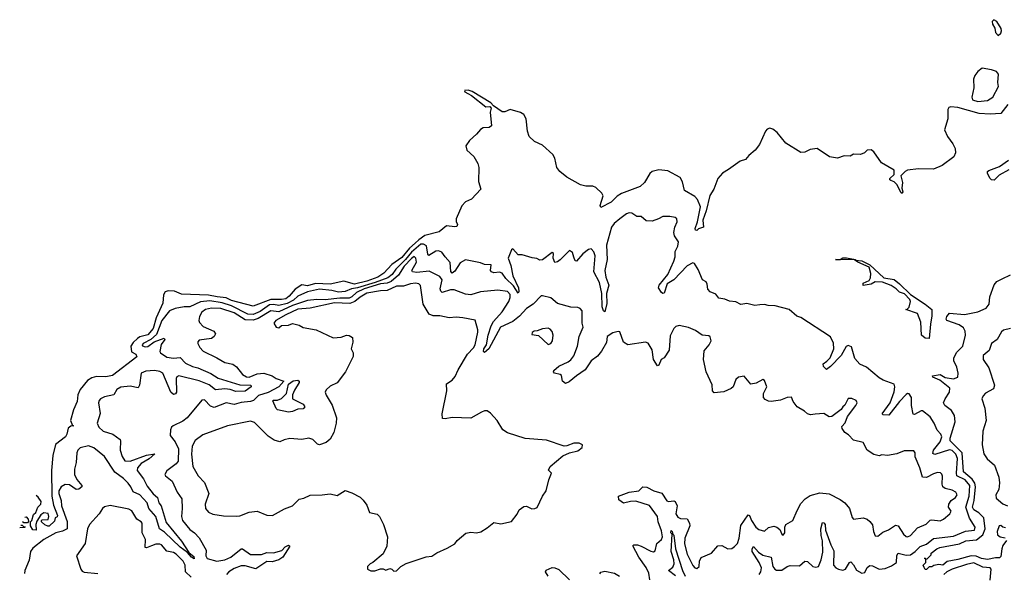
# Model space of a CAD drawing. Extents: x 2528690 to 2677062, y 911844 to 1023253.
# Tile 55 of 145: x 2551588 to 2558870, y 994205 to 998299. Entities that reach past the tile are written whole.
import ezdxf

# ---------------------------------------------------------------- set-up
doc = ezdxf.new("R2010")
doc.units = 0

msp = doc.modelspace()

# ---------------------------------------------------------------- linework, layer by layer
at = {"layer": '0CON10XD'}
for points in [[(2558825, 998182.5), (2558845, 998200), (2558850, 998215), (2558846.2, 998233.8), (2558815, 998285.6), (2558791.4, 998298.6), (2558780, 998285), (2558783.3, 998265), (2558800, 998235), (2558804.3, 998204.3), (2558825, 998182.5)], [(2558675, 997694.3), (2558745, 997700), (2558786, 997725), (2558825.7, 997805), (2558821.1, 997835), (2558826.9, 997895), (2558811.2, 997915), (2558775, 997928.6), (2558705, 997940), (2558675, 997915.6), (2558653, 997887), (2558642.4, 997857.6), (2558644.3, 997795), (2558629.1, 997725), (2558635.7, 997705.7), (2558675, 997694.3)], [(2554876.4, 997771.6), (2554880, 997765), (2554902.1, 997752.1), (2554928.7, 997738.7), (2555034.4, 997655), (2555065.5, 997655.5), (2555075.5, 997645.5), (2555066.8, 997615), (2555077.1, 997512.9), (2555059.3, 997500.7), (2555015, 997499.4), (2554995, 997487.8), (2554967.1, 997452.9), (2554914.3, 997405), (2554887.4, 997365), (2554894.7, 997334.7), (2554947.3, 997287.3), (2554975.7, 997235), (2554983, 997205), (2554981.3, 997101.3), (2554998.1, 997045), (2554928, 996972), (2554885, 996951.1), (2554858.2, 996921.8), (2554815.8, 996825), (2554815.9, 996805.9), (2554826.5, 996785), (2554820.8, 996769.2), (2554805, 996765.8), (2554745, 996773.3), (2554688.9, 996731.1), (2554585, 996702.2), (2554538.4, 996671.6), (2554513, 996645), (2554471.2, 996608.8), (2554415, 996540), (2554340.5, 996489.5), (2554280.7, 996425), (2554235.8, 996395), (2554155, 996365.7), (2554065, 996344), (2553985, 996364.6), (2553885, 996343.2), (2553775, 996348.8), (2553715, 996330.6), (2553675, 996338.1), (2553624.1, 996305.9), (2553581.3, 996255), (2553555, 996235.5), (2553525, 996229), (2553445, 996230.7), (2553315, 996181.1), (2553155, 996222.7), (2553115, 996243), (2553048.7, 996248.7), (2552985, 996261.6), (2552785, 996269.8), (2552731.3, 996291.3), (2552685, 996293.9), (2552663.2, 996286.8), (2552651.2, 996265), (2552645, 996201.8), (2552596.6, 996095), (2552575, 996015.8), (2552535, 995969.5), (2552477.2, 995952.8), (2552458.8, 995941.2), (2552427.3, 995912.7), (2552409.4, 995885), (2552413.6, 995843.6), (2552445.5, 995825), (2552453.8, 995805), (2552273.5, 995666.5), (2552225, 995657.7), (2552155, 995659.3), (2552120.4, 995649.6), (2552088.5, 995631.5), (2552033.8, 995565), (2552017.8, 995525), (2552013.4, 995475), (2551986.1, 995413.9), (2551964.2, 995335), (2551978.3, 995298.3), (2551987.5, 995295), (2551965, 995292.5), (2551945, 995277.5), (2551936.7, 995235), (2551926.2, 995215), (2551852.6, 995157.4), (2551833.6, 995075), (2551822.2, 994965), (2551825.7, 994775.7), (2551837.8, 994707.8), (2551867, 994633), (2551865, 994622.5), (2551850, 994615), (2551845, 994590), (2551805, 994553.3), (2551795, 994552.5), (2551773.9, 994563.9), (2551750, 994585), (2551750, 994595), (2551755, 994600), (2551797, 994603), (2551802.5, 994625), (2551798.3, 994648.3), (2551765, 994652.5), (2551745, 994637.5), (2551715, 994590), (2551706.7, 994565), (2551710, 994525), (2551685, 994527.5), (2551667.5, 994555), (2551667.5, 994585), (2551676.7, 994595), (2551689.3, 994640.7), (2551705.8, 994654.2), (2551722.5, 994695), (2551743.6, 994716.4), (2551746.1, 994736.1), (2551725, 994767.5), (2551709.6, 994780)], [(2558895, 997671.2), (2558844.4, 997605.6), (2558765, 997599.1), (2558684.5, 997604.5), (2558525, 997648.8), (2558475.3, 997655.3), (2558460.5, 997649.5), (2558453.3, 997635), (2558450.9, 997565), (2558428.5, 997485), (2558450.8, 997435), (2558490, 997380), (2558506.7, 997345), (2558508.9, 997315), (2558496.1, 997283.9), (2558409.2, 997220.8), (2558345, 997194.4), (2558235, 997196.7), (2558155, 997185.7), (2558135.5, 997175), (2558105.5, 997144.5), (2558115.9, 997095), (2558112.7, 997052.7), (2558120, 997025), (2558115, 997014), (2558105, 997022), (2558078, 997078), (2558055, 997098.5), (2558029.4, 997109.4), (2558022, 997115), (2558024.2, 997125), (2558055.5, 997155), (2558055.4, 997185), (2557961.1, 997241.1), (2557905, 997322.5), (2557885, 997336.2), (2557855.5, 997334.5), (2557835.7, 997315), (2557805, 997301.6), (2557755.5, 997304.5), (2557730.1, 997289.9), (2557685, 997290.9), (2557635, 997275.5), (2557576.5, 997285), (2557485, 997345.8), (2557435, 997338.4), (2557395, 997318.6), (2557365, 997316.8), (2557254.4, 997384.4), (2557188.9, 997465), (2557159, 997489), (2557135, 997497.1), (2557115, 997488), (2557104.7, 997475), (2557060, 997375), (2557027.4, 997332.6), (2556979.4, 997295), (2556955, 997265.7), (2556915, 997252.1), (2556829.8, 997190.2), (2556785, 997162.6), (2556750, 997125), (2556721.9, 997045), (2556691.8, 996998.2), (2556664.3, 996885), (2556640, 996815), (2556644.2, 996765), (2556608.3, 996751.7), (2556595, 996740), (2556585, 996742.5), (2556584.3, 996755), (2556600.2, 996805), (2556621.6, 996915), (2556599.7, 996969.7), (2556582, 996992), (2556504.5, 997034.5), (2556489.2, 997099.2), (2556472.6, 997132.6), (2556380.8, 997180.8), (2556315, 997187.8), (2556265, 997176), (2556248.9, 997161.1), (2556207.9, 997095), (2556175.9, 997065), (2556037.7, 997012.3), (2556007.3, 996992.7), (2555961.2, 996948.8), (2555885, 996910), (2555880.8, 996925), (2555904, 996995), (2555892.5, 997015), (2555848.5, 997058.5), (2555827.7, 997067.7), (2555775, 997066.5), (2555735, 997077.4), (2555635.3, 997135), (2555582.7, 997175), (2555559.1, 997205), (2555545.8, 997275), (2555530.8, 997300.8), (2555455, 997371.1), (2555395, 997396.9), (2555355.3, 997435), (2555342.7, 997475), (2555334.6, 997565), (2555317.2, 997597.2), (2555291.3, 997611.3), (2555215, 997634.5), (2555175, 997617.9), (2555155, 997618.4), (2555091.3, 997661.3), (2555071.9, 997685), (2554935, 997767.3), (2554903.6, 997776.4), (2554878.5, 997776.2)], [(2558902.4, 997187.6), (2558832.2, 997147.8), (2558795, 997112.5), (2558775, 997113.3), (2558765, 997123.3), (2558745, 997162.5), (2558746.7, 997175), (2558755, 997183.3), (2558835, 997212.5), (2558900.6, 997259.4)], [(2558024.8, 995465.2), (2558056.1, 995546.1), (2558060, 995585), (2558055, 995603.3), (2557975, 995632), (2557945, 995650), (2557850.3, 995730.3), (2557801.7, 995751.7), (2557764.4, 995794.4), (2557740.5, 995880.5), (2557715, 995889.2), (2557699.1, 995880.9), (2557663.8, 995816.2), (2557585, 995733.8), (2557555, 995712), (2557533.3, 995735), (2557529.2, 995755), (2557557.2, 995772.8), (2557581.4, 995798.6), (2557610, 995865), (2557607.6, 995907.6), (2557584.5, 995954.5), (2557365.7, 996095.7), (2557335, 996106.2), (2557277.5, 996155), (2557175, 996182), (2557124.2, 996184.2), (2557095, 996193.8), (2557060.5, 996189.5), (2557025, 996186.2), (2556965, 996199.2), (2556922, 996192), (2556885, 996211.2), (2556837, 996217), (2556802.3, 996232.3), (2556759.3, 996239.3), (2556735, 996270), (2556695, 996287.5), (2556677.5, 996305), (2556673, 996343), (2556665, 996360), (2556637.5, 996375), (2556605, 996452.5), (2556578.8, 996495), (2556565, 996500.8), (2556525, 996479.5), (2556425.2, 996374.8), (2556377.1, 996345), (2556355, 996277.5), (2556345, 996273.8), (2556335, 996281.1), (2556312.2, 996315), (2556316.2, 996335), (2556380.6, 996415), (2556425, 996514), (2556434.4, 996545), (2556434.4, 996585), (2556454.4, 996625), (2556458.9, 996655), (2556429.8, 996699.8), (2556424.5, 996725), (2556432.2, 996765), (2556449.2, 996805), (2556447.3, 996827.3), (2556435, 996836.2), (2556395, 996844.2), (2556345, 996843.3), (2556313.3, 996826.7), (2556265, 996810), (2556220.7, 996810.7), (2556185, 996842.5), (2556153, 996843), (2556115, 996867.5), (2556095, 996870), (2556075, 996862.5), (2556025, 996825.8), (2555985, 996792.5), (2555965, 996764), (2555928.3, 996631.7), (2555931.4, 996525), (2555915.9, 996444.1), (2555922.4, 996395), (2555945.6, 996335), (2555928.7, 996275), (2555930.3, 996199.7), (2555915, 996137.5), (2555905, 996146.7), (2555894.4, 996175), (2555892.2, 996275), (2555875.7, 996355.7), (2555833.6, 996435), (2555842.7, 996552.7), (2555835, 996582.7), (2555815, 996604.5), (2555795, 996600), (2555753.1, 996566.9), (2555705, 996514.2), (2555695, 996516.7), (2555687.1, 996542.9), (2555675, 996576.7), (2555655, 996591.2), (2555585, 996523.3), (2555565, 996508.6), (2555545, 996504.2), (2555534.3, 996534.3), (2555535, 996570), (2555526.4, 996576.4), (2555455, 996523.3), (2555435, 996520), (2555413, 996533), (2555377, 996537), (2555305, 996560), (2555275, 996560), (2555235, 996603.3), (2555225, 996596.2), (2555200.5, 996535), (2555220.4, 996480.4), (2555234.8, 996405), (2555277.4, 996315), (2555280.4, 996289.6), (2555275, 996277.1), (2555240.6, 996330.6), (2555182.7, 996385), (2555155, 996423.7), (2555135, 996432.9), (2555095, 996425.8), (2555076.7, 996435), (2555070, 996445), (2555075, 996486.7), (2555025, 996487.5), (2554995, 996501.2), (2554885, 996524), (2554845, 996500), (2554805, 996439.7), (2554785, 996423.4), (2554777.5, 996437.5), (2554772.3, 996502.3), (2554734.4, 996545), (2554709.5, 996579.5), (2554685, 996590.4), (2554665, 996586.7), (2554613.8, 996553.8), (2554605.4, 996565.4), (2554595.5, 996625.5), (2554575, 996639.6), (2554555, 996637.6), (2554485, 996580.6), (2554441.1, 996525), (2554369.4, 996455), (2554341.7, 996415), (2554309.4, 996390.6), (2554217.4, 996355), (2554085.5, 996315.5), (2554042, 996308), (2553995, 996288.6), (2553945, 996283.2), (2553897.2, 996297.2), (2553805, 996306), (2553715, 996287.1), (2553645.7, 996255), (2553613.2, 996225), (2553565, 996201.1), (2553505, 996184.9), (2553465, 996193.3), (2553435, 996189.8), (2553365, 996142.1), (2553315, 996119.7), (2553275, 996122.2), (2553155, 996183.9), (2553086.1, 996206.1), (2552995, 996219.1), (2552925, 996211.2), (2552845, 996176), (2552805, 996175.7), (2552736.9, 996163.1), (2552695.3, 996144.7), (2552639.1, 996075), (2552599.9, 995970.1), (2552557.1, 995932.9), (2552500.4, 995905), (2552493.8, 995895), (2552496.4, 995886.4), (2552515, 995878.9), (2552535, 995881.2), (2552582.4, 995917.6), (2552655, 995942.9), (2552661.9, 995935), (2552633.3, 995896.7), (2552624.8, 995845), (2552628.5, 995835), (2552675, 995804.1), (2552725, 995796.2), (2552775, 995800), (2552815, 995760), (2552864.5, 995734.5), (2552906.2, 995723.8), (2553001.2, 995681.2), (2553055, 995647.2), (2553215, 995597.7), (2553296.9, 995595), (2553298.5, 995585), (2553255, 995551), (2553185, 995548.5), (2553145, 995563.6), (2553105, 995570.1), (2553035, 995562.2), (2552988, 995598), (2552915, 995629.3), (2552765, 995665.4), (2552751, 995659), (2552744.1, 995645), (2552746.9, 995545), (2552738.9, 995531.1), (2552725, 995526.8), (2552705, 995543.2), (2552645, 995684.2), (2552625, 995696.8), (2552585, 995704.8), (2552519.6, 995700.4), (2552485, 995685.6), (2552474.8, 995595.2), (2552464.5, 995575.5), (2552405, 995588.9), (2552335, 995582.5), (2552306.4, 995565), (2552284, 995525), (2552215, 995510), (2552185.9, 995494.1), (2552176.1, 995483.9), (2552171.5, 995465), (2552182.8, 995387.2), (2552161.5, 995315), (2552173.8, 995285), (2552205, 995255.3), (2552276, 995235), (2552329.5, 995195), (2552334, 995184), (2552331.6, 995115), (2552345, 995069.6), (2552365, 995036.8), (2552405, 995034.8), (2552525, 995078.9), (2552587.8, 995087.8), (2552545, 995052.4), (2552485, 995017.9), (2552459, 994985), (2552457.4, 994965), (2552503.3, 994903.3), (2552529.3, 994849.3), (2552575, 994793.4), (2552606.1, 994766.1), (2552617.3, 994725), (2552632.7, 994702.7), (2552671.8, 994581.8), (2552785, 994442.5), (2552837.9, 994357.9), (2552875, 994328.9), (2552877.8, 994312.2), (2552858.6, 994325), (2552829.5, 994359.5), (2552775, 994397.4), (2552659, 994509), (2552621.3, 994535), (2552593.6, 994625), (2552541.6, 994685), (2552529.3, 994725), (2552475, 994785.9), (2552426.7, 994806.7), (2552410.6, 994845), (2552390.6, 994870.6), (2552356.1, 994906.1), (2552291.8, 994951.8), (2552215, 995069), (2552135, 995133.2), (2552096.6, 995146.6), (2552035, 995131.8), (2552017.5, 995115), (2552009.7, 995095), (2552005.3, 995025), (2551992.1, 994975), (2551993, 994935), (2552009.4, 994899.4), (2552047.5, 994855), (2552047.8, 994845), (2552025, 994828.2), (2552005, 994824.6), (2551955, 994858.2), (2551925, 994861.2), (2551895, 994844.7), (2551876.1, 994815), (2551876.2, 994795), (2551894.5, 994744.5), (2551896.8, 994705), (2551937.6, 994587.6), (2551938.2, 994535), (2551903.3, 994516.7), (2551855, 994504.6), (2551765, 994455.1), (2551685, 994391), (2551667.8, 994365), (2551658.3, 994301.7), (2551626.5, 994226.5), (2551624.3, 994204.3)], [(2558485, 994818.9), (2558432.3, 994832.3), (2558414.6, 994844.6), (2558410, 994865), (2558412.6, 994922.6), (2558408.5, 994938.5), (2558397.9, 994947.9), (2558375, 994949.4), (2558345, 994941.1), (2558295, 994912.9), (2558265.8, 994915.8), (2558245.4, 994985), (2558210.6, 995065), (2558210.6, 995095), (2558200, 995110), (2558129.1, 995110.9), (2558075, 995088.1), (2558005, 995076), (2557965, 995081.2), (2557945, 995074), (2557905, 995082.5), (2557854.3, 995114.3), (2557825, 995172.5), (2557755, 995189.2), (2557718.1, 995228.1), (2557690, 995245), (2557670, 995275), (2557668.3, 995291.7), (2557693, 995317), (2557711.2, 995365), (2557772.5, 995445), (2557782.5, 995465), (2557775, 995482.5), (2557743.3, 995496.7), (2557715, 995497.5), (2557690.7, 995449.3), (2557675, 995436.7), (2557663.8, 995416.2), (2557595, 995363.3), (2557575, 995361.2), (2557535, 995387.5), (2557471.2, 995381.2), (2557436.4, 995376.4), (2557415, 995383.8), (2557392.5, 995405), (2557336.7, 995435), (2557308, 995475), (2557295, 995506.2), (2557265, 995506), (2557214.2, 995485.8), (2557145, 995476.2), (2557125, 995476.7), (2557100.8, 995490.8), (2557090, 995505), (2557090, 995535), (2557114, 995585), (2557095, 995630), (2557085, 995637.5), (2557035, 995611.2), (2556995, 995604), (2556945, 995663.3), (2556905, 995656), (2556883, 995637), (2556863.8, 995585), (2556848.8, 995571.2), (2556795, 995546.2), (2556725, 995538.8), (2556712, 995555), (2556708.8, 995598.8), (2556664.3, 995694.3), (2556644.4, 995785), (2556650.3, 995849.7), (2556685.8, 995895), (2556700.8, 995925), (2556695, 995953.8), (2556685, 995960), (2556635, 995966.7), (2556585, 996000.5), (2556535, 996022.7), (2556465, 996038.5), (2556440.6, 996029.4), (2556425.7, 996015), (2556399.6, 995960.4), (2556390.6, 995855), (2556355, 995798.8), (2556333.1, 995785), (2556315.5, 995744.5), (2556305, 995738.8), (2556274.5, 995785), (2556265, 995857.5), (2556235, 995906.7), (2556215, 995913.3), (2556085, 995893.3), (2556053.3, 995915), (2556025, 995990), (2556013.6, 995993.6), (2555975, 995982.9), (2555932.1, 995955), (2555927.9, 995912.1), (2555891.3, 995848.7), (2555860.2, 995809.8), (2555813.5, 995775), (2555770.6, 995709.4), (2555705, 995666.2), (2555650.3, 995619.7), (2555625, 995607.7), (2555601.2, 995625), (2555595, 995666.9), (2555585, 995674.5), (2555543.8, 995683.8), (2555535.8, 995695), (2555538.6, 995705), (2555575, 995737.8), (2555645, 995767.9), (2555665, 995783.6), (2555685, 995814.2), (2555713.6, 995883.6), (2555724.3, 995955), (2555756.2, 996025), (2555748, 996055), (2555746.7, 996146.7), (2555732.2, 996162.2), (2555715, 996169.4), (2555665, 996172.7), (2555565, 996200.5), (2555515, 996243.1), (2555455, 996257.5), (2555445, 996256), (2555385, 996194), (2555335, 996163.1), (2555284.5, 996105.5), (2555235, 996065.7), (2555142.7, 996025), (2555057, 995865), (2555025, 995837.3), (2555018.9, 995845), (2555020.6, 995865), (2555040.2, 995895), (2555052.1, 995965), (2555074.4, 996035), (2555092.7, 996067.3), (2555155, 996138.6), (2555204.8, 996215), (2555215, 996243.8), (2555214.4, 996265.6), (2555195, 996288.2), (2555125, 996299.8), (2554995, 996287.2), (2554925, 996263.5), (2554885, 996268.9), (2554801.1, 996301.1), (2554775, 996300.6), (2554712, 996282), (2554701.2, 996291.2), (2554697.9, 996307.9), (2554711.1, 996375), (2554695, 996400.8), (2554615, 996439.8), (2554525, 996428.1), (2554492.5, 996435), (2554488.9, 996445), (2554522.2, 996505), (2554517.6, 996535), (2554505, 996546.4), (2554485, 996533), (2554431.4, 996475), (2554389.8, 996410.2), (2554335, 996363.1), (2554305, 996350.2), (2554255, 996345.2), (2554135, 996307.9), (2554079.6, 996280.4), (2554045, 996248.3), (2554025, 996239.4), (2553955, 996239), (2553846.8, 996226.8), (2553785, 996228.8), (2553715, 996221.2), (2553606.2, 996185), (2553505, 996139.5), (2553445, 996145.8), (2553351.9, 996088.1), (2553315, 996076.5), (2553255, 996079.7), (2553175, 996130.2), (2553075, 996163), (2553005, 996166.5), (2552960.8, 996155), (2552935, 996136.5), (2552916.7, 996105), (2552912.5, 996075), (2552918.3, 996058.3), (2552945, 996029.2), (2553023.3, 995995), (2553036.2, 995975), (2553026.7, 995955), (2553005, 995940), (2552915, 995930), (2552904.2, 995915.8), (2552906, 995905), (2552920, 995875), (2552945, 995847.5), (2553045, 995797.5), (2553105, 995763.2), (2553165, 995752.1), (2553191.1, 995731.1), (2553234.4, 995675), (2553265, 995657.1), (2553285, 995654.8), (2553345, 995680.4), (2553393.9, 995683.9), (2553455, 995665.5), (2553485, 995644.5), (2553540, 995625), (2553504.4, 995585), (2553425, 995542.2), (2553355, 995519.4), (2553316, 995484), (2553295, 995474.7), (2553225, 995468.8), (2553175, 995453.1), (2553115, 995465.5), (2553025, 995431.6), (2552999.9, 995439.9), (2552955, 995488.1), (2552935, 995484.2), (2552825, 995354.5), (2552795, 995330.9), (2552723.5, 995296.5), (2552710.8, 995285), (2552701.9, 995265), (2552701.1, 995225), (2552736.4, 995176.4), (2552762.5, 995125), (2552758.7, 995035), (2552745, 995013.4), (2552676.4, 994963.6), (2552660.8, 994935), (2552666, 994925), (2552716.4, 994886.4), (2552753.1, 994805), (2552786.4, 994755), (2552789.7, 994685), (2552784.6, 994624.6), (2552792.2, 994595), (2552845, 994530), (2552880.5, 994505), (2552915, 994466.9), (2552966, 994375), (2552964.7, 994335), (2552974.7, 994315), (2553044.9, 994294.9), (2553105, 994304), (2553149.3, 994325), (2553225, 994385.6), (2553235, 994385.6), (2553295, 994344.3), (2553375, 994343.2), (2553415, 994358), (2553465, 994356.3), (2553526.8, 994373.2), (2553551.7, 994401.7), (2553575, 994413.3), (2553586.1, 994405), (2553533.1, 994325), (2553505, 994305.3), (2553455, 994288.8), (2553415, 994291.4), (2553335, 994237.1), (2553255, 994259.3), (2553225, 994260.6), (2553175, 994241), (2553134.7, 994215), (2553118.2, 994195)], [(2558315, 995940.9), (2558285, 995943.9), (2558257.5, 995965), (2558251.7, 996061.7), (2558226.7, 996126.7), (2558142.5, 996155), (2558152.5, 996157.5), (2558166.2, 996173.8), (2558176, 996215), (2558170, 996230), (2558131.9, 996271.9), (2558095, 996284.5), (2558069.7, 996309.7), (2558032.4, 996332.4), (2557967.7, 996357.7), (2557915, 996359.2), (2557885, 996342.9), (2557825, 996332), (2557825, 996351.2), (2557870, 996370), (2557880.3, 996389.7), (2557882.6, 996422.6), (2557869.5, 996469.5), (2557786.7, 996505), (2557763, 996523), (2557622.5, 996525), (2557655, 996525.6), (2557675, 996536.5), (2557702.1, 996537.9), (2557770, 996525), (2557770, 996520), (2557815, 996516.7), (2557876.2, 996485), (2557978.8, 996388.8), (2558055, 996376.5), (2558095.4, 996345.4), (2558176.4, 996266.4), (2558285, 996195.6), (2558333.8, 996155), (2558335, 996110), (2558322.7, 996047.3), (2558315, 995940.9)], [(2558886.7, 994446.7), (2558860, 994410), (2558850.8, 994385), (2558845, 994328.8), (2558835, 994320.6), (2558805, 994320), (2558745, 994306.5), (2558701.2, 994315), (2558662.6, 994332.6), (2558625.6, 994334.4), (2558525, 994306), (2558448.3, 994291.7), (2558415, 994264.2), (2558385, 994270), (2558348.3, 994261.7), (2558335, 994252.5), (2558315, 994252.5), (2558295, 994232.5), (2558283.6, 994233.6), (2558277, 994247), (2558270, 994265), (2558290, 994285), (2558290, 994310), (2558280, 994315), (2558285, 994320), (2558290, 994310), (2558298.3, 994311.7), (2558328.3, 994341.7), (2558330, 994355), (2558370, 994385), (2558392.5, 994395), (2558537.3, 994422.7), (2558585, 994445.3), (2558665, 994451.5), (2558710.5, 994489.5), (2558727.1, 994535), (2558718.6, 994615), (2558681.5, 994651.5), (2558645, 994673.9), (2558635.5, 994695), (2558647.1, 994742.9), (2558656.5, 994845), (2558652.5, 994872.5), (2558632, 994902), (2558567.4, 994955), (2558557, 995095), (2558470, 995185), (2558469.8, 995205), (2558506, 995325), (2558502.6, 995372.6), (2558480, 995410), (2558429.6, 995445), (2558420.9, 995465), (2558431.6, 995495), (2558464.8, 995545), (2558466.2, 995575), (2558393.6, 995633.6), (2558340.8, 995655), (2558338.8, 995665), (2558395, 995675.5), (2558432, 995652), (2558495, 995643), (2558525.1, 995654.9), (2558529.2, 995685), (2558518.6, 995728.6), (2558497.7, 995775), (2558496.1, 995795), (2558515, 995836.5), (2558562.9, 995885), (2558583.4, 995965), (2558580.5, 995995), (2558569.1, 996019.1), (2558535, 996042.3), (2558445, 996074), (2558439.8, 996085), (2558443.5, 996105), (2558465, 996128.1), (2558575, 996118), (2558675, 996137.6), (2558734.9, 996165.1), (2558757.1, 996195), (2558761.8, 996248.2), (2558795, 996338.5), (2558815, 996363.6), (2558855, 996382.1), (2558915, 996411.5)], [(2554355, 994220), (2554375, 994222.5), (2554407.5, 994255), (2554445, 994276.7), (2554595, 994326.2), (2554635, 994332), (2554673.2, 994356.8), (2554749.7, 994390.3), (2554805, 994423.3), (2554822.3, 994447.7), (2554888.3, 994501.7), (2554925, 994510), (2554965, 994503.8), (2554997.7, 994512.3), (2555045, 994540), (2555095, 994581.2), (2555145, 994571.2), (2555225, 994588.8), (2555267.3, 994642.7), (2555282.5, 994675), (2555315, 994698.8), (2555335, 994701.2), (2555375, 994682.5), (2555396.4, 994683.6), (2555415, 994692.5), (2555454.1, 994775.9), (2555482.5, 994815), (2555501.2, 994895), (2555520, 994945), (2555498.3, 994968.3), (2555510, 994995), (2555605, 995072.5), (2555653.6, 995096.4), (2555715, 995110), (2555747.5, 995135), (2555750, 995155), (2555725, 995167.5), (2555685, 995166.2), (2555635, 995146.7), (2555615, 995146.2), (2555485, 995188.6), (2555325, 995200.8), (2555195, 995243.8), (2555160, 995265), (2555118.8, 995335), (2555069.5, 995389.5), (2555045, 995406.2), (2555025, 995406.2), (2555002.7, 995397.3), (2554925, 995353.3), (2554785, 995356.2), (2554735, 995346.2), (2554715, 995350), (2554711.2, 995385), (2554746, 995555), (2554744, 995605), (2554785, 995633.3), (2554808.8, 995661.2), (2554830.2, 995709.8), (2554899.5, 995825), (2554945, 995872.2), (2554955.4, 995895.4), (2554975, 995987.5), (2554976.4, 996005), (2554955.7, 996075.7), (2554865, 996093.3), (2554815, 996098.6), (2554765, 996093.1), (2554695, 996108.2), (2554645, 996110), (2554615, 996122.2), (2554571.8, 996195), (2554552.2, 996332.2), (2554538.8, 996345), (2554515, 996349.6), (2554478.8, 996345), (2554425, 996327.9), (2554375, 996328.2), (2554305, 996295.6), (2554255, 996294.6), (2554155, 996275.8), (2554105, 996245.8), (2554066.3, 996213.7), (2554030.4, 996199.6), (2553915, 996205.8), (2553735, 996166), (2553645, 996156.9), (2553555, 996116.1), (2553482.5, 996075), (2553468, 996055), (2553483.8, 996025), (2553505, 996020), (2553525, 996037.5), (2553575, 996038.8), (2553605, 996051.2), (2553655, 996040), (2553685, 996023.3), (2553780, 996005), (2553905, 995946), (2553965, 995950.8), (2554005, 995965.8), (2554025, 995964), (2554048.3, 995948.3), (2554052.5, 995915), (2554040, 995865), (2554053.3, 995835), (2554053, 995807), (2553998, 995695), (2553935, 995613.8), (2553885, 995588.6), (2553855, 995560.8), (2553847.8, 995545), (2553853.1, 995523.1), (2553897.8, 995447.8), (2553931.5, 995355), (2553928.8, 995315), (2553911.2, 995245), (2553882.6, 995197.4), (2553855, 995172.5), (2553805, 995153.8), (2553789.5, 995159.5), (2553755, 995193.8), (2553725, 995204), (2553675, 995194.3), (2553585, 995201.9), (2553543, 995193), (2553512.7, 995177.3), (2553469.7, 995189.7), (2553425, 995220), (2553325, 995320.8), (2553295, 995330.5), (2553125.5, 995294.5), (2552942.1, 995227.9), (2552885, 995185.8), (2552864.3, 995144.3), (2552858.5, 995085), (2552867.8, 994995), (2552906.6, 994926.6), (2552955.4, 994875.4), (2552985.8, 994795), (2552958.1, 994715), (2552962.5, 994685), (2552985, 994656.2), (2553015, 994642.5), (2553095, 994630), (2553188.1, 994628.1), (2553215, 994630.6), (2553285, 994656.9), (2553345, 994664), (2553415.8, 994635.8), (2553456.4, 994633.6), (2553545, 994681.1), (2553605, 994703.3), (2553655, 994753.1), (2553688.5, 994761.5), (2553735, 994784), (2553824.2, 994785.8), (2553885, 994793.8), (2553935, 994780), (2553995, 994816.7), (2554045, 994800), (2554105, 994767.5), (2554127.5, 994745), (2554155, 994710), (2554173.6, 994653.6), (2554231.7, 994641.7), (2554247.5, 994625), (2554277.5, 994565), (2554307.5, 994475), (2554302.5, 994405), (2554275, 994350), (2554200, 994285), (2554180, 994275), (2554160, 994255), (2554160, 994235), (2554185, 994222.5), (2554215, 994222.5), (2554255, 994237.5), (2554275, 994237.5), (2554295, 994227.5), (2554325, 994240), (2554340, 994235), (2554355, 994220)], [(2555495, 995897.5), (2555515, 995903.8), (2555529.2, 995925), (2555533.5, 995965), (2555525, 995993.8), (2555510.9, 996010.9), (2555495, 996017.1), (2555455, 996013.8), (2555415, 995996.7), (2555393.6, 995996.4), (2555377.5, 995985), (2555375, 995970), (2555425, 995963.3), (2555495, 995897.5)], [(2558915.7, 996014.3), (2558865, 996002.2), (2558848.6, 995991.4), (2558815.8, 995935), (2558774.6, 995905.4), (2558756.8, 995853.2), (2558713.8, 995815), (2558712.9, 995785), (2558755, 995723.6), (2558796.5, 995595), (2558790.1, 995569.9), (2558731.9, 995538.1), (2558713.3, 995516.7), (2558704.8, 995495), (2558726.8, 995425), (2558735.8, 995335), (2558710.8, 995255), (2558706.8, 995155), (2558717.5, 995087.5), (2558741.8, 995051.8), (2558798.2, 995005), (2558829.3, 994915), (2558834.1, 994874.1), (2558830.2, 994825), (2558806.4, 994785), (2558809.6, 994759.6), (2558858.8, 994718.8), (2558892.9, 994705)], [(2553575, 995397.5), (2553494.3, 995414.3), (2553485, 995423.3), (2553460.7, 995479.3), (2553465, 995486.2), (2553495, 995486), (2553523, 995497), (2553560.8, 995535), (2553576, 995604), (2553611.1, 995628.9), (2553644.2, 995634.2), (2553655.7, 995625.7), (2553654.4, 995615), (2553620.3, 995559.7), (2553606.2, 995525), (2553605.7, 995495.7), (2553683.1, 995455), (2553696, 995435), (2553685, 995422.2), (2553645, 995418.9), (2553605, 995401.1), (2553575, 995397.5)], [(2557057.5, 994195), (2557069.8, 994215), (2557072.8, 994245), (2557057.8, 994285), (2557006, 994365), (2557004.2, 994385.8), (2557015, 994403.3), (2557052.4, 994362.4), (2557085, 994338.3), (2557144.3, 994324.3), (2557158.9, 994255), (2557172.2, 994235), (2557185, 994228.3), (2557225, 994228.5), (2557263.8, 994256.2), (2557285, 994263.8), (2557355, 994261.2), (2557395.3, 994294.7), (2557415, 994291.3), (2557454.5, 994254.5), (2557475, 994250.5), (2557494.6, 994255), (2557515.4, 994305), (2557528.8, 994361.2), (2557525.7, 994445), (2557516, 994485), (2557513.4, 994535), (2557525, 994579.5), (2557535, 994579.1), (2557544.5, 994565), (2557548.3, 994525), (2557585.8, 994415.8), (2557610, 994370), (2557607.5, 994265), (2557624.7, 994245), (2557644.6, 994235), (2557675, 994228.2), (2557694.5, 994235), (2557725, 994285.8), (2557735, 994289.4), (2557755, 994267.8), (2557777.2, 994227.2), (2557815, 994206.2), (2557838.8, 994211.2), (2557855, 994247.1), (2557875, 994261.5), (2557895, 994260.9), (2557945, 994235.7), (2557989.5, 994240.5), (2558035, 994259.7), (2558072.7, 994285), (2558073.9, 994336.1), (2558085, 994353.6), (2558145, 994339.3), (2558175, 994342.1), (2558210, 994365), (2558246.5, 994403.5), (2558295, 994420.7), (2558345, 994461.6), (2558495, 994479.8), (2558583.1, 994516.9), (2558650, 994525), (2558654, 994545), (2558611.8, 994611.8), (2558584.3, 994695), (2558609.1, 994775), (2558613.9, 994855), (2558579.7, 994895), (2558519.8, 994925), (2558516.4, 994945), (2558524.2, 995055), (2558511, 995085), (2558485, 995112.3), (2558465, 995119.2), (2558355, 995084.2), (2558340, 995090), (2558345.4, 995115), (2558395, 995176.4), (2558408.8, 995215), (2558399.2, 995235), (2558372.4, 995262.4), (2558351.9, 995315), (2558320.8, 995360.8), (2558265, 995405.8), (2558255, 995407.5), (2558205, 995378.6), (2558195, 995382), (2558183.1, 995446.9), (2558184.2, 995504.2), (2558165, 995532), (2558155, 995534.2), (2558145, 995526.9), (2558095, 995476), (2558015, 995375.4), (2557975, 995376.5), (2557967.3, 995385), (2558024.8, 995465.2)], [(2556247.3, 994157.3), (2556241.1, 994205), (2556222, 994248), (2556166.2, 994325), (2556122.3, 994407.7), (2556130, 994415), (2556155.7, 994414.3), (2556185, 994406.2), (2556255, 994368.5), (2556275.5, 994364.5), (2556288.5, 994371.5), (2556299.2, 994425), (2556334.5, 994455.5), (2556340.9, 994475), (2556335, 994520), (2556309.8, 994585), (2556305, 994626.2), (2556245, 994705.8), (2556145, 994739.3), (2556105, 994737), (2556054.3, 994724.3), (2556019.4, 994749.4), (2556016, 994775), (2556094.8, 994805.2), (2556167.1, 994815), (2556195.5, 994844.5), (2556225, 994842.5), (2556278, 994815), (2556338, 994798), (2556375, 994740.5), (2556385, 994736.5), (2556425, 994741.4), (2556435.5, 994735.5), (2556449.2, 994705), (2556441.5, 994645), (2556455, 994620), (2556475, 994609.5), (2556525, 994607.5), (2556540.6, 994575), (2556543.3, 994555), (2556506.9, 994465), (2556505, 994422.5), (2556525, 994346), (2556565, 994263.8), (2556582, 994245), (2556595, 994240.8), (2556612.5, 994255), (2556614.2, 994295), (2556627.4, 994322.6), (2556705, 994353.5), (2556751.5, 994408.5), (2556780.9, 994410.9), (2556825, 994385.7), (2556855, 994389.2), (2556875, 994402), (2556895.6, 994425), (2556908.9, 994465), (2556920.7, 994559.3), (2556975, 994638), (2556985, 994633.3), (2556998.9, 994595), (2557033.1, 994545), (2557055, 994527.8), (2557095, 994516), (2557125.4, 994544.6), (2557165, 994554.4), (2557186.4, 994546.4), (2557208.6, 994528.6), (2557225, 994493.3), (2557235, 994487.5), (2557247.5, 994505), (2557247.5, 994545), (2557253.8, 994565), (2557304.6, 994595.4), (2557338.5, 994668.5), (2557365, 994720), (2557398, 994755), (2557435, 994779.4), (2557505, 994799.2), (2557575, 994793.1), (2557655, 994751.8), (2557691.4, 994725), (2557724.6, 994684.6), (2557745, 994616.7), (2557755, 994606), (2557825, 994614.3), (2557855, 994605.7), (2557875, 994589.2), (2557894.5, 994564.5), (2557902.5, 994515), (2557915, 994482.5), (2557935, 994480), (2557971.9, 994508.1), (2558013.6, 994526.4), (2558065, 994561.1), (2558085.3, 994555.3), (2558125, 994494.2), (2558145, 994477.1), (2558155, 994475.7), (2558175, 994483.3), (2558228, 994542), (2558292, 994568), (2558322.1, 994597.9), (2558335, 994601.1), (2558395, 994592.5), (2558420.8, 994605), (2558466.3, 994643.7), (2558476, 994665), (2558457.5, 994695), (2558459.4, 994715), (2558477.2, 994742.8), (2558508.8, 994765), (2558522, 994785), (2558511.2, 994805), (2558485, 994818.9)], [(2552855, 994177.5), (2552814.8, 994214.8), (2552811.1, 994265), (2552795.7, 994295), (2552745, 994345.8), (2552725, 994358.7), (2552675, 994368.8), (2552636.9, 994415), (2552625, 994420.9), (2552595, 994420.4), (2552561.6, 994408.4), (2552525, 994393.7), (2552515, 994395.7), (2552517.7, 994455), (2552492.9, 994505), (2552493.3, 994575), (2552486.5, 994586.5), (2552453.6, 994605), (2552416.2, 994666.2), (2552395, 994680), (2552256.8, 994706.8), (2552215, 994695.6), (2552200.6, 994685), (2552175, 994644.4), (2552103.6, 994565), (2552089.2, 994535), (2552070.8, 994425), (2552008.8, 994335), (2552039.6, 994235), (2552050, 994220), (2552065, 994213.2), (2552164.7, 994204.7)], [(2551624.8, 994620.1), (2551635, 994622.5), (2551650, 994605), (2551653, 994587), (2551645, 994577.5), (2551617, 994577), (2551608.3, 994584.6)], [(2551596.8, 994560), (2551605, 994560), (2551615, 994550), (2551628.3, 994548.3), (2551625, 994542.5), (2551587.6, 994540.2)], [(2558878.3, 994541.7), (2558860, 994545), (2558845, 994557.5), (2558832.5, 994555), (2558817.5, 994515), (2558818.3, 994488.3), (2558840, 994475), (2558876.2, 994466.2)], [(2556437, 994187), (2556385.6, 994225), (2556418.4, 994251.6), (2556428.3, 994275), (2556426.2, 994305), (2556406.7, 994365), (2556414.3, 994494.3), (2556403.8, 994505), (2556405, 994520.8), (2556413.8, 994515), (2556417.5, 994495), (2556426.5, 994486.5), (2556438.1, 994385), (2556490.8, 994225), (2556509.7, 994185)], [(2555496.9, 994185), (2555477.1, 994215), (2555480.9, 994229.1), (2555525, 994246.8), (2555546.4, 994246.4), (2555575, 994233.1), (2555655, 994157.3)], [(2558764.8, 994155), (2558773.1, 994235), (2558765.2, 994245.2), (2558711.4, 994251.4), (2558645, 994281.7), (2558589.7, 994269.7), (2558485, 994236), (2558445, 994215.7), (2558423.4, 994195)], [(2555878, 994202), (2555885.8, 994214.2), (2555915, 994220), (2555985.8, 994205.8), (2556022.7, 994182.7)]]:
    msp.add_lwpolyline(points, dxfattribs=at)

doc.saveas('drawing.dxf')
